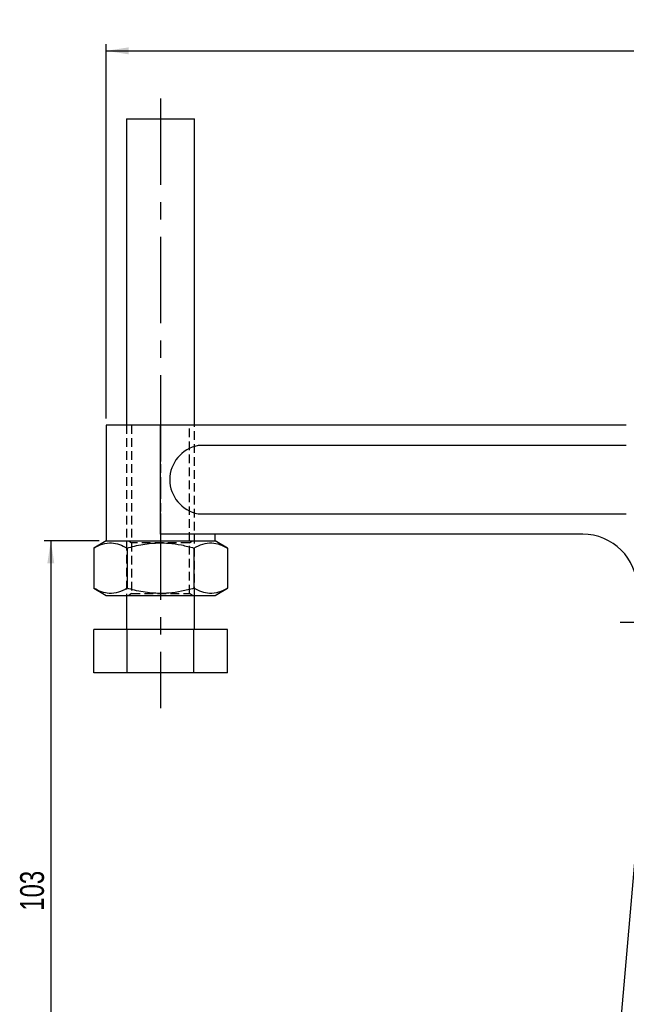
# Model space of a CAD drawing. Extents: x 35 to 398, y 5 to 289.
# Tile 5 of 10: x 37 to 126, y 144 to 289. Entities that reach past the tile are written whole.
import ezdxf

# ---------------------------------------------------------------- set-up
doc = ezdxf.new("R2010")
doc.units = 0
doc.linetypes.add('CENTERX2', pattern=[20.32, 12.7, -2.54, 2.54, -2.54])
doc.linetypes.add('HIDDEN', pattern=[1.905, 1.27, -0.635])
doc.layers.get('0').update_dxf_attribs({"linetype": 'CONTINUOUS'})
doc.styles.add('SLDTEXTSTYLE0', font='TXT', dxfattribs={"width": 0.75})
doc.dimstyles.new('SLDDIMSTYLE0', dxfattribs={"dimtxt": 3.5, "dimasz": 3.302, "dimexe": 0, "dimexo": 0.0625, "dimgap": 0.875, "dimtad": 1, "dimdec": 3, "dimrnd": 1e-09, "dimzin": 12, "dimtxsty": 'SLDTEXTSTYLE0', "dimsah": 1, "dimcen": 0.09, "dimazin": 3, "dimtfac": 1, "dimtdec": 3, "dimtofl": 0, "dimtmove": 0, "dimatfit": 3, "dimtolj": 1, "dimtzin": 12})
doc.dimstyles.new('SLDDIMSTYLE1', dxfattribs={"dimtxt": 3.5, "dimasz": 3.302, "dimexe": 0, "dimexo": 0.0625, "dimgap": 0.875, "dimtad": 1, "dimdec": 0, "dimrnd": 1e-09, "dimzin": 12, "dimtxsty": 'SLDTEXTSTYLE0', "dimsah": 1, "dimcen": 0.09, "dimazin": 3, "dimtfac": 1, "dimtofl": 0, "dimtmove": 0, "dimatfit": 3, "dimtolj": 1, "dimtzin": 12})

# ---------------------------------------------------------------- blocks, each defined once
blk = doc.blocks.new('_D')
at = {"color": 179, "linetype": 'CONTINUOUS'}
for p, q in [((48.36, 212.3), (40.24, 212.3)), ((41.24, 212.3), (41.24, 109.3)), ((46.36, 109.3), (40.24, 109.3))]:
    blk.add_line(p, q, dxfattribs=at)
for points in [[(41.24, 212.3), (40.73, 209), (41.75, 209)], [(41.24, 109.3), (41.75, 112.6), (40.73, 112.6)]]:
    blk.add_solid(points, dxfattribs=at)
at = {"color": 179, "linetype": 'CONTINUOUS', "insert": (36.73, 157.98, 0.1), "char_height": 3.5, "attachment_point": 1, "rotation": 90, "style": 'SLDTEXTSTYLE0'}
blk.add_mtext('103', dxfattribs=at)
blk = doc.blocks.new('_D_1')
at = {"color": 179, "linetype": 'CONTINUOUS'}
for p, q in [((49.36, 230.3), (49.36, 285.3)), ((254.24, 233.35), (254.24, 285.3)), ((49.36, 284.3), (254.24, 284.3))]:
    blk.add_line(p, q, dxfattribs=at)
for points in [[(49.36, 284.3), (52.67, 283.79), (52.67, 284.81)], [(254.24, 284.3), (250.94, 284.81), (250.94, 283.79)]]:
    blk.add_solid(points, dxfattribs=at)
at = {"color": 179, "linetype": 'CONTINUOUS', "insert": (131, 288.81, 0.1), "char_height": 3.5, "attachment_point": 1, "style": 'SLDTEXTSTYLE0'}
blk.add_mtext('205', dxfattribs=at)
blk = doc.blocks.new('_D_2')
at = {"color": 179, "linetype": 'CONTINUOUS'}
for p, q in [((127.36, 168.56), (127.36, 36.22)), ((55.86, 43.22), (55.86, 36.22)), ((55.86, 37.22), (127.36, 37.22))]:
    blk.add_line(p, q, dxfattribs=at)
for points in [[(55.86, 37.22), (59.17, 36.72), (59.17, 37.73)], [(127.36, 37.22), (124.06, 37.73), (124.06, 36.72)]]:
    blk.add_solid(points, dxfattribs=at)
at = {"color": 179, "linetype": 'CONTINUOUS', "insert": (87.71, 41.74, 0.1), "char_height": 3.5, "attachment_point": 1, "style": 'SLDTEXTSTYLE0'}
blk.add_mtext('71,5', dxfattribs=at)
blk = doc.blocks.new('SW_CENTERMARKSYMBOL_3')
at = {"color": 0, "linetype": 'CONTINUOUS'}
for p, q in [((0, 5), (0, 12.5)), ((0, 0), (0, 2.5)), ((-5, 0), (-12.5, 0)), ((0, 0), (-2.5, 0)), ((0, 0), (0, -2.5)), ((0, 0), (2.5, 0)), ((5, 0), (12.5, 0)), ((0, -5), (0, -12.5))]:
    blk.add_line(p, q, dxfattribs=at)

msp = doc.modelspace()

# ---------------------------------------------------------------- linework, layer by layer
at = {"color": 179, "linetype": 'CENTERX2'}
msp.add_line((57.3634, 277.3036), (57.3634, 187.7504), dxfattribs=at)
at = {"color": 7, "linetype": 'CONTINUOUS'}
for p, q in [((52.3634, 274.3028), (52.3634, 229.3028)), ((52.3634, 274.3028), (57.3634, 274.3028)), ((57.3634, 274.3028), (62.3634, 274.3028)), ((62.3634, 229.3028), (62.3634, 274.3028)), ((49.3634, 229.3028), (49.3634, 212.3028)), ((57.3634, 229.3028), (49.3634, 229.3028)), ((57.3634, 213.3028), (57.3634, 229.3028)), ((125.7703, 229.3028), (57.3634, 229.3028)), ((125.7703, 226.3028), (62.8604, 226.3028)), ((62.8604, 216.3028), (125.7703, 216.3028)), ((119.3634, 213.3028), (57.3634, 213.3028)), ((65.3634, 212.3028), (65.3634, 213.3028)), ((49.3634, 212.3028), (47.5485, 211.255)), ((47.5485, 211.255), (47.5485, 205.3507)), ((49.3634, 212.3028), (65.3634, 212.3028)), ((52.4559, 211.255), (52.4559, 205.3507)), ((62.2709, 211.255), (62.2709, 205.3507)), ((67.1784, 211.255), (65.3634, 212.3028)), ((67.1784, 211.255), (67.1784, 205.3507)), ((47.5485, 205.3507), (49.3634, 204.3028)), ((49.3634, 204.3028), (65.3634, 204.3028)), ((52.3634, 204.3028), (52.3634, 199.3028)), ((62.3634, 199.3028), (62.3634, 204.3028)), ((65.3634, 204.3028), (67.1784, 205.3507)), ((47.5485, 192.9028), (47.5485, 199.3028)), ((52.4559, 199.3028), (47.5485, 199.3028)), ((52.4559, 192.9028), (52.4559, 199.3028)), ((62.2709, 199.3028), (52.4559, 199.3028)), ((62.2709, 192.9028), (62.2709, 199.3028)), ((67.1784, 199.3028), (62.2709, 199.3028)), ((67.1784, 192.9028), (67.1784, 199.3028)), ((52.4559, 192.9028), (47.5485, 192.9028)), ((62.2709, 192.9028), (52.4559, 192.9028)), ((67.1784, 192.9028), (62.2709, 192.9028)), ((127.3634, 169.5629), (123.2468, 122.5098))]:
    msp.add_line(p, q, dxfattribs=at)
at = {"color": 7, "linetype": 'HIDDEN'}
for p, q in [((52.3634, 229.3028), (52.3634, 204.3028)), ((53.1134, 229.3028), (53.1134, 212.3028)), ((57.3634, 229.3028), (57.3634, 213.3028)), ((61.6134, 212.3028), (61.6134, 229.3028)), ((62.3634, 204.3028), (62.3634, 229.3028)), ((52.6902, 212.3028), (53.1134, 212.0065)), ((61.6134, 212.0065), (53.1134, 212.0065)), ((53.1134, 212.0065), (53.1134, 204.5992)), ((61.6134, 212.0065), (62.0367, 212.3028)), ((61.6134, 204.5992), (61.6134, 212.0065)), ((53.1134, 204.5992), (52.6902, 204.3028)), ((53.1134, 204.5992), (61.6134, 204.5992)), ((62.0367, 204.3028), (61.6134, 204.5992))]:
    msp.add_line(p, q, dxfattribs=at)
at = {"color": 7, "linetype": 'CONTINUOUS'}
for centre, radius, start, end in [((63.796, 221.3028), 5.0868, 100.59951, 259.40049), ((119.3634, 205.3028), 8, 0, 90)]:
    msp.add_arc(centre, radius, start, end, dxfattribs=at)
for points, knots in [([(47.5485, 211.255), (47.9744, 211.4742), (48.8355, 211.9176), (50.1114, 212.0797), (51.331, 211.8417), (52.0787, 211.4517), (52.4559, 211.255)], [0, 0, 0, 0, 0.26460493, 0.53494789, 0.76534311, 1, 1, 1, 1]), ([(52.4559, 211.255), (52.8121, 211.3527), (53.9733, 211.6713), (56.011, 212.0226), (58.3386, 212.0357), (60.4392, 211.7414), (61.6581, 211.4177), (62.2709, 211.255)], [0, 0, 0, 0, 0.111257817, 0.36275067, 0.620315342, 0.809114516, 1, 1, 1, 1]), ([(62.2709, 211.255), (62.6968, 211.4742), (63.5579, 211.9176), (64.8338, 212.0797), (66.0534, 211.8417), (66.8011, 211.4517), (67.1784, 211.255)], [0, 0, 0, 0, 0.26460509, 0.53494776, 0.76534304, 1, 1, 1, 1]), ([(52.4559, 205.3507), (52.03, 205.1314), (51.1689, 204.6881), (49.8931, 204.5259), (48.6734, 204.764), (47.9257, 205.1539), (47.5485, 205.3507)], [0, 0, 0, 0, 0.26460499, 0.53494756, 0.76534313, 1, 1, 1, 1]), ([(62.2709, 205.3507), (61.6643, 205.1895), (60.4455, 204.8656), (58.3661, 204.5729), (56.0327, 204.5807), (53.9939, 204.9287), (52.8121, 205.253), (52.4559, 205.3507)], [0, 0, 0, 0, 0.18896469, 0.37968236, 0.6308204, 0.88874261, 1, 1, 1, 1]), ([(67.1784, 205.3507), (66.7524, 205.1314), (65.8913, 204.6881), (64.6155, 204.5259), (63.3959, 204.764), (62.6482, 205.1539), (62.2709, 205.3507)], [0, 0, 0, 0, 0.26460503, 0.53494772, 0.76534302, 1, 1, 1, 1])]:
    msp.add_open_spline(points, degree=3, knots=knots, dxfattribs=at)

# ---------------------------------------------------------------- block references
at = {"color": 179, "linetype": 'CONTINUOUS'}
msp.add_blockref('SW_CENTERMARKSYMBOL_3', (137.3634, 200.3028), dxfattribs=at)

# ---------------------------------------------------------------- dimensions: what is measured, and where the dimension line sits
for base, p1, p2, dimstyle, picture, middle in [((254.2444, 284.3028), (49.3634, 229.3028), (254.2444, 232.3476), 'SLDDIMSTYLE1', '_D_1', (136.3009, 284.3028)), ((127.3634, 37.2234), (55.8634, 44.2234), (127.3634, 169.5629), 'SLDDIMSTYLE0', '_D_2', (93.6615, 37.2234))]:
    dim = msp.add_linear_dim(base=base, p1=p1, p2=p2, dimstyle=dimstyle, dxfattribs=at)
    dim.commit()
    dim.dimension.update_dxf_attribs({"geometry": picture, "text_midpoint": middle, "dimtype": 160})
dim = msp.add_linear_dim(base=(41.2421, 109.3028), p1=(49.3634, 212.3028), p2=(47.3634, 109.3028), angle=90, dimstyle='SLDDIMSTYLE0', dxfattribs=at)
dim.commit()
dim.dimension.update_dxf_attribs({"geometry": '_D', "text_midpoint": (41.2421, 163.2787), "dimtype": 160})

doc.saveas('drawing.dxf')
